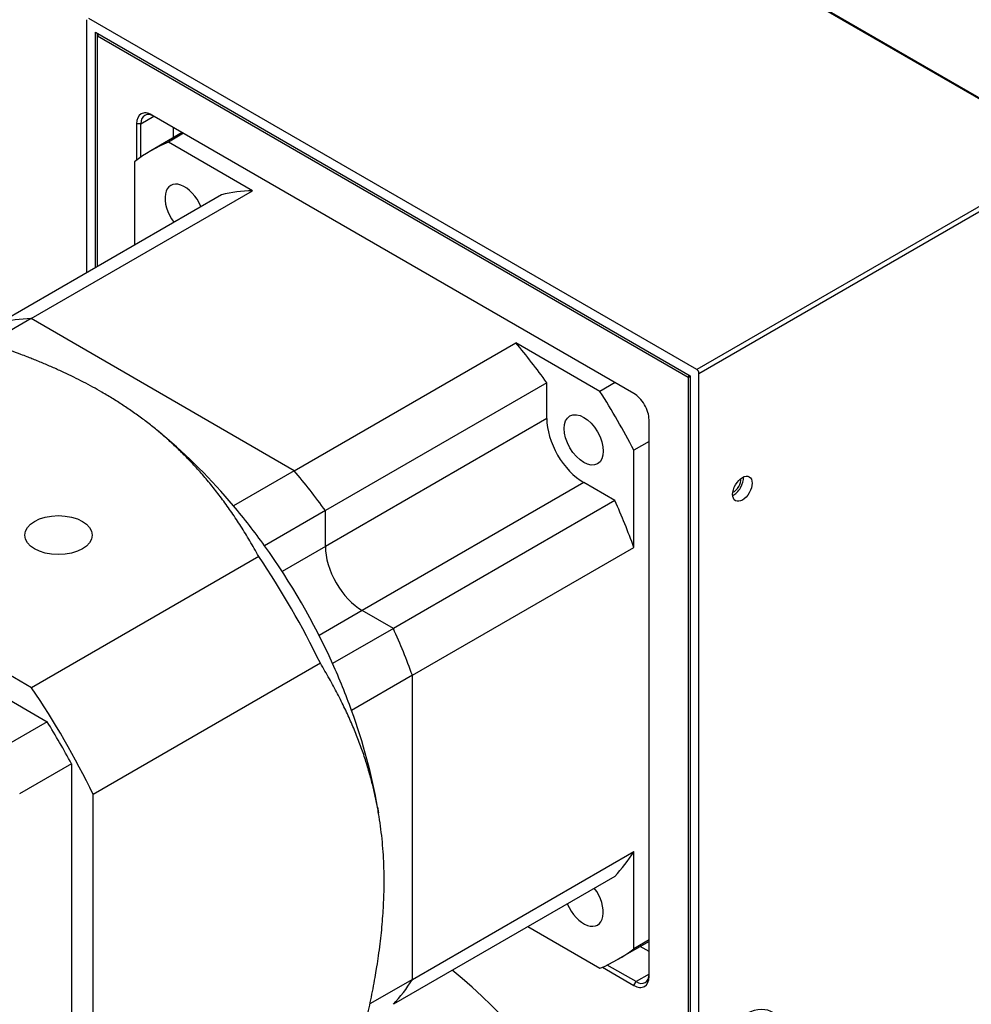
# Model space of a CAD drawing. Extents: x 0 to 2359, y -14 to 1663.
# Tile 35 of 37: x 2170 to 2247, y 1490 to 1570. Entities that reach past the tile are written whole.
import ezdxf

# ---------------------------------------------------------------- set-up
doc = ezdxf.new("R2010")
doc.units = 0
doc.header["$LTSCALE"] = 25.4
doc.layers.get('0').update_dxf_attribs({"linetype": 'CONTINUOUS'})

msp = doc.modelspace()

# ---------------------------------------------------------------- linework, layer by layer
for p, q in [((2206.2025654, 1588.1888038), (2255.7000401, 1559.6114235)), ((2206.3275654, 1588.201186), (2255.8250401, 1559.6238057)), ((2225.1176718, 1541.9546849), (2175.6201971, 1570.5320653)), ((2175.4434204, 1549.8461782), (2175.4434204, 1570.4300032)), ((2176.1505272, 1550.2544265), (2176.1505272, 1569.4093825)), ((2176.1505272, 1569.4093825), (2224.5873417, 1541.4443746)), ((2176.3273039, 1569.1031963), (2176.3273039, 1569.3073204)), ((2176.4156922, 1569.2562894), (2176.3273039, 1569.1031963)), ((2176.3273039, 1550.3564886), (2176.3273039, 1569.1031963)), ((2176.3273039, 1569.1031963), (2224.410565, 1541.3423125)), ((2179.8628378, 1561.9588512), (2180.9234979, 1562.5712236)), ((2219.9911476, 1540.0155056), (2180.7467212, 1562.6732857)), ((2179.5092844, 1561.9588512), (2179.5092844, 1559.00692)), ((2179.8628378, 1561.9588512), (2179.5092844, 1561.9588512)), ((2179.8628378, 1559.2566273), (2179.8628378, 1561.9588512)), ((2183.2285845, 1561.2403813), (2180.6618276, 1559.7584635)), ((2183.3288704, 1561.1824812), (2182.0914335, 1560.4680467)), ((2182.5144882, 1560.8280976), (2182.5144882, 1561.652665)), ((2188.94531, 1556.5109592), (2182.0914335, 1560.4680467)), ((2255.7000401, 1559.6114235), (2225.1176718, 1541.9546849)), ((2225.2944485, 1541.6484987), (2255.8768167, 1559.3052373)), ((2179.3325077, 1558.8751801), (2179.3325077, 1552.0915438)), ((2186.4177176, 1556.1821917), (2168.3864947, 1545.7718603)), ((2170.9140871, 1546.1006278), (2188.94531, 1556.5109592)), ((2170.9140871, 1546.1006278), (2167.4630241, 1544.1081557)), ((2192.3471223, 1533.7262592), (2170.9140871, 1546.1006278)), ((2192.3471223, 1533.7262592), (2170.9140871, 1546.1006278)), ((2192.3471223, 1533.7262592), (2210.3783453, 1544.1365906)), ((2217.2322218, 1540.1795031), (2210.3783453, 1544.1365906)), ((2225.2944485, 1487.3514761), (2225.2944485, 1541.6484987)), ((2212.9059377, 1540.8892107), (2194.8747147, 1530.4788793)), ((2212.9059377, 1537.9660991), (2212.9059377, 1540.8892107)), ((2218.4696586, 1540.8939376), (2217.2322218, 1540.1795031)), ((2224.410565, 1541.3423125), (2224.4989533, 1541.4954056)), ((2224.5873417, 1541.3423125), (2224.410565, 1541.3423125)), ((2224.410565, 1541.3423125), (2224.410565, 1457.9622352)), ((2224.5873417, 1541.4443746), (2224.5873417, 1487.7597244)), ((2212.9059377, 1537.9660991), (2194.8747147, 1527.5557677)), ((2221.2285845, 1492.5566418), (2221.2285845, 1537.872202)), ((2181.6258785, 1536.6409395), (2181.2819417, 1536.9270185)), ((2170.9554149, 1516.0705179), (2135.0301453, 1536.811982)), ((2221.2285845, 1536.1153379), (2219.9911476, 1535.4009034)), ((2219.9911476, 1527.4867285), (2219.9911476, 1535.4009034)), ((2192.3471223, 1533.7262592), (2187.3973749, 1530.8685211)), ((2215.9111415, 1532.7609334), (2197.8799186, 1522.350602)), ((2218.4426303, 1531.2993777), (2215.9111415, 1532.7609334)), ((2218.4426303, 1531.2993777), (2200.4114074, 1520.8890463)), ((2194.8747147, 1530.4788793), (2189.9249673, 1527.6211413)), ((2194.8747147, 1527.5557677), (2194.8747147, 1530.4788793)), ((2194.8747147, 1527.5557677), (2194.8747147, 1530.4788793)), ((2194.8747147, 1527.5557677), (2191.3586351, 1525.5257582)), ((2201.9599247, 1517.0763971), (2219.9911476, 1527.4867285)), ((2189.451828, 1526.7494269), (2170.9554149, 1516.0705179)), ((2197.8799186, 1522.350602), (2194.3638389, 1520.3205925)), ((2200.4114074, 1520.8890463), (2197.8799186, 1522.350602)), ((2200.4114074, 1520.8890463), (2197.8799186, 1522.350602)), ((2200.4114074, 1520.8890463), (2195.46166, 1518.0313082)), ((2194.4701636, 1518.0574148), (2175.9737505, 1507.3785057)), ((2201.9599247, 1517.0763971), (2197.0101772, 1514.2186591)), ((2201.9599247, 1492.3276598), (2201.9599247, 1517.0763971)), ((2201.9599247, 1492.3276598), (2201.9599247, 1517.0763971)), ((2167.0465274, 1516.2860737), (2172.2314131, 1513.2925785)), ((2172.2314131, 1513.2925785), (2167.9887724, 1510.8430888)), ((2174.2059835, 1509.8725222), (2169.9633428, 1507.4230325)), ((2174.2059835, 1509.8725222), (2174.2059835, 1476.1246481)), ((2175.9737505, 1465.8955775), (2175.9737505, 1507.3785057)), ((2199.12349, 1506.3341874), (2199.1992732, 1505.8932899)), ((2201.9599247, 1492.3276598), (2219.9911476, 1502.7379912)), ((2219.9911476, 1494.8238163), (2219.9911476, 1502.7379912)), ((2218.4426303, 1500.7134157), (2200.4114074, 1490.3030843)), ((2211.3574204, 1496.6227679), (2217.2322218, 1493.2309497)), ((2221.2285845, 1495.4224506), (2218.6618276, 1493.9405329)), ((2221.2285845, 1495.5382508), (2219.9911476, 1494.8238163)), ((2221.2285845, 1494.5978833), (2220.5144882, 1495.0101669)), ((2217.4347002, 1493.3181729), (2219.9911476, 1491.8422073)), ((2220.1679243, 1492.1483935), (2217.8277298, 1493.4995055)), ((2201.9599247, 1492.3276598), (2198.5088617, 1490.3351876)), ((2219.9911476, 1491.8422073), (2220.1679243, 1492.1483935)), ((2221.2285845, 1492.7607659), (2220.1679243, 1492.1483935))]:
    msp.add_line(p, q)
for centre, major_axis, start_param, end_param in [((2180.7467212, 1561.2444167), (-0.875, 1.5155445), 5.4977871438, 7.0685834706), ((2180.9234979, 1561.3464787), (-0.75, 1.2990381), 5.4977871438, 7.0685834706), ((2199.6618276, 1526.8494982), (-19, 32.9089653), 6.2105180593, 6.3558525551), ((2183.4118276, 1554.9953238), (-1.125, 1.9485572), 4.499637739, 8.0667328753), ((2199.6618276, 1526.8494982), (-16.25, 28.1458256), 5.982914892, 6.1119905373), ((2181.6306047, 1516.4391668), (-16.25, 28.1458256), 5.982914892, 6.1119905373), ((2181.6306047, 1516.4391668), (-16.25, 28.1458256), 5.982914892, 6.1119905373), ((2199.6618276, 1526.8494982), (-16.25, 28.1458256), 4.8835837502, 5.0126593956), ((2225.1176718, 1541.7505608), (0.125, -0.2165064), 0.7853981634, 2.3561944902), ((2199.6618276, 1526.8494982), (-19, 32.9089653), 4.6397217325, 4.7850562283), ((2219.9911476, 1538.5866366), (-0.875, 1.5155445), 3.926990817, 5.4977871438), ((2215.9111415, 1536.2310439), (-2.125, 3.680608), 0.7853981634, 2.3561944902), ((2176.6808573, 1513.5814288), (-16.25, 28.1458256), 5.0126593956, 5.2809120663), ((2181.6306047, 1516.4391668), (-16.25, 28.1458256), 4.8835837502, 5.0126593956), ((2181.6306047, 1516.4391668), (16.25, -28.1458256), 1.7419910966, 1.871066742), ((2228.1228756, 1532.6670363), (0.5625, 0.9742786), 3.8212664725, 5.6035114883), ((2228.1228756, 1532.6670363), (-0.40525, -0.7019136), 0.652156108, 2.4894365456), ((2199.6618276, 1526.8494982), (-16.25, 28.1458256), 4.4121185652, 4.5411942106), ((2176.6808573, 1513.5814288), (-16.25, 28.1458256), 4.8835837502, 5.0126593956), ((2176.6808573, 1513.5814288), (16.25, -28.1458256), 1.399601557, 1.7419910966), ((2197.8799186, 1525.8207125), (-2.125, 3.680608), 0.7853981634, 2.3561944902), ((2197.8799186, 1525.8207125), (-2.125, 3.680608), 0.7853981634, 2.3561944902), ((2171.4891932, 1510.5840201), (-20.625, 35.7235479), 4.5904302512, 4.8343477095), ((2181.6306047, 1516.4391668), (-16.25, 28.1458256), 4.4121185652, 4.5411942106), ((2181.6306047, 1516.4391668), (16.25, -28.1458256), 1.2705259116, 1.399601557), ((2176.6808573, 1513.5814288), (-16.25, 28.1458256), 4.4121185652, 4.5411942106), ((2152.9927801, 1499.905111), (-20.625, 35.7235479), 4.5904302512, 4.8343477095), ((2176.6808573, 1513.5814288), (-16.25, 28.1458256), 4.1438658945, 4.4121185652), ((2152.9927801, 1499.905111), (20.25, -35.0740289), 1.5220221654, 1.6195704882), ((2199.6618276, 1526.8494982), (16.25, -28.1458256), 0.1711947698, 0.3002704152), ((2215.9118276, 1498.7036726), (1.125, -1.9485572), 4.499637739, 8.0667328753), ((2199.6618276, 1526.8494982), (19, -32.9089653), 6.2105180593, 6.3558525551), ((2200.3689344, 1468.4699927), (17.125, -29.6613701), 0, 2.1548842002), ((2181.6306047, 1516.4391668), (16.25, -28.1458256), 0.1711947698, 0.3002704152), ((2181.6306047, 1516.4391668), (16.25, -28.1458256), 0.1711947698, 0.3002704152), ((2219.9911476, 1493.2710763), (0.875, -1.5155445), 5.4977871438, 7.0685834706), ((2220.1679243, 1493.3731384), (0.75, -1.2990381), 5.4977871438, 7.0685834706), ((2228.8299824, 1485.3102346), (2.5, 4.330127), 5.6383826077, 7.0685834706)]:
    msp.add_ellipse(centre, major_axis=major_axis, ratio=0.5773502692, start_param=start_param, end_param=end_param)
for centre, major_axis in [((2215.9118276, 1536.2314401), (-1.125, 1.9485572)), ((2228.8299824, 1532.258788), (-0.5625, -0.9742786)), ((2173.1453234, 1528.4824914), (2.75, 0))]:
    msp.add_ellipse(centre, major_axis=major_axis, ratio=0.5773502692)
for points, weights in [([(2176.6808573, 1540.1175676), (2168.7651199, 1544.6877207), (2153.5265583, 1547.490891)], [1.62337880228, 1.62337880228, 1.4307745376]), ([(2189.451828, 1526.7494269), (2184.5965946, 1535.5474145), (2176.6808573, 1540.1175676)], [1.4307745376, 1.62337880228, 1.62337880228]), ([(2199.6618276, 1500.3133593), (2199.6618276, 1509.4536655), (2194.4701636, 1518.0574148)], [1.62337880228, 1.62337880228, 1.4307745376]), ([(2194.4701636, 1476.5744865), (2199.6618276, 1491.1730531), (2199.6618276, 1500.3133593)], [1.4307745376, 1.62337880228, 1.62337880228])]:
    msp.add_rational_spline(points, weights, degree=2)

doc.saveas('drawing.dxf')
